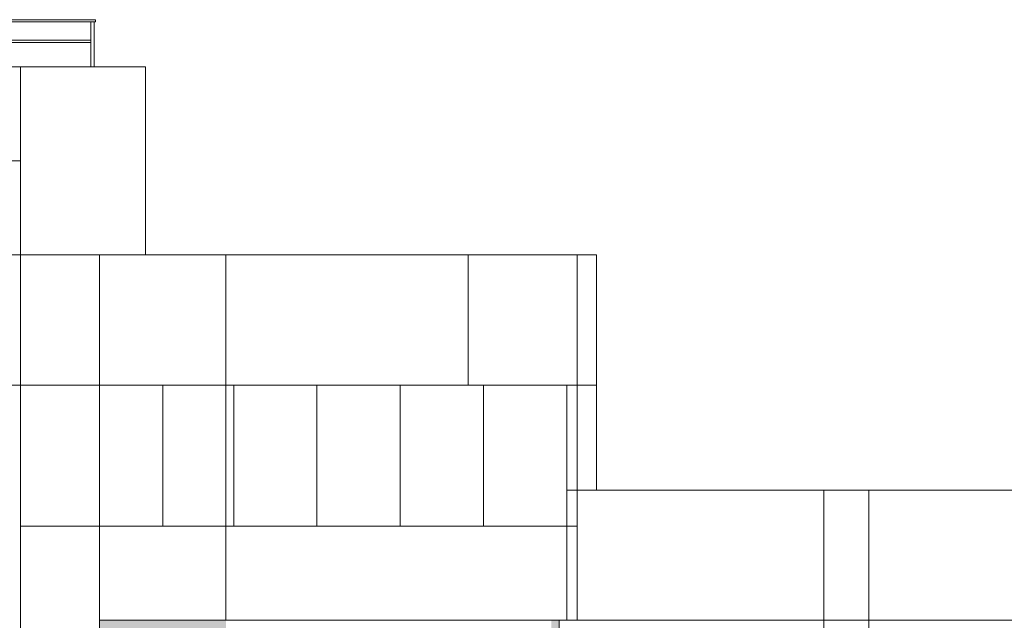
# Model space of a CAD drawing. Header units: millimetres. Extents: x -7244281 to -6602924, y 5765436 to 5938280.
# Tile 59 of 65: x -6636816 to -6624256, y 5834452 to 5842112. Entities that reach past the tile are written whole.
import ezdxf

# ---------------------------------------------------------------- set-up
doc = ezdxf.new("R2010")
doc.units = ezdxf.units.MM
doc.header["$MEASUREMENT"] = 0
doc.header["$XCLIPFRAME"] = 0
doc.layers.add('0_Ном._пера__1', color=7, linetype='Continuous', lineweight=0)
doc.layers.add('АР-Стены_внешние_.АР_Ном._пера__1', color=7, linetype='Continuous', lineweight=0)
doc.layers.add('0_Ном._пера__161', color=7, linetype='Continuous', lineweight=13, true_color=0x6a6a6a)
picture_1 = doc.add_image_def('image3.png', size_in_pixel=(877, 829))
picture_2 = doc.add_image_def('image2.png', size_in_pixel=(882, 833))
picture_3 = doc.add_image_def('image1.png', size_in_pixel=(729, 823))
picture_4 = doc.add_image_def('image6.png', size_in_pixel=(882, 837))

msp = doc.modelspace()

# ---------------------------------------------------------------- hatches: boundary and pattern name
at = {"layer": '0_Ном._пера__161', "linetype": 'Continuous', "lineweight": 0, "true_color": 0x696969}
for points in [[(-6634186.205, 5834452.474), (-6635796, 5834452.474), (-6635796, 5834352.474), (-6635696.184, 5834352.474), (-6635041.184, 5834352.474), (-6634941.184, 5834352.474), (-6634286.184, 5834352.474), (-6634186.205, 5834352.474)], [(-6630036.176, 5834452.474), (-6630036.176, 5832652.474), (-6629936.163, 5832652.474), (-6629936.163, 5834452.474)]]:
    msp.add_hatch(color=251, dxfattribs=at).paths.add_polyline_path(points)

# ---------------------------------------------------------------- linework, layer by layer
at = {"layer": '0_Ном._пера__1', "color": 7, "linetype": 'Continuous', "lineweight": 0}
for p, q in [((-6634991.184, 5835652.474), (-6634991.184, 5837452.474)), ((-6634086.227, 5835652.474), (-6634086.227, 5837452.474)), ((-6633023.65, 5835652.474), (-6633023.65, 5837452.474)), ((-6631961.073, 5835652.474), (-6631961.073, 5837452.474)), ((-6630898.496, 5835652.474), (-6630898.496, 5837452.474)), ((-6629835.919, 5835652.474), (-6629835.919, 5837452.474))]:
    msp.add_line(p, q, dxfattribs=at)
for points in [[(-6646565.973, 5841512.474), (-6636806, 5841512.474), (-6636806, 5778652.474), (-6646565.973, 5778652.474)], [(-6636806, 5841512.474), (-6646565.973, 5841512.474), (-6646565.973, 5837452.474), (-6636806, 5837452.474)], [(-6640246.091, 5841512.474), (-6636806, 5841512.474), (-6636806, 5840312.474), (-6640246.091, 5840312.474)], [(-6635212.102, 5841512.474), (-6636806, 5841512.474), (-6636806, 5839112.512), (-6635212.102, 5839112.512)], [(-6636806, 5841512.474), (-6635212.102, 5841512.474), (-6635212.102, 5839112.512), (-6636806, 5839112.512)], [(-6640246.091, 5839112.512), (-6640246.091, 5840312.474), (-6636806, 5840312.474), (-6636806, 5839112.512)], [(-6635796, 5839112.512), (-6636806, 5839112.512), (-6636806, 5837452.474), (-6635796, 5837452.474)], [(-6634186.205, 5839112.512), (-6635796, 5839112.512), (-6635796, 5837452.474), (-6634186.205, 5837452.474)], [(-6629456.302, 5839112.512), (-6634186.205, 5839112.512), (-6634186.205, 5837452.474), (-6629835.919, 5837452.474), (-6629835.919, 5836112.474), (-6629456.302, 5836112.474)], [(-6635796, 5837452.474), (-6636806, 5837452.474), (-6636806, 5835652.474), (-6635796, 5835652.474)], [(-6626556.061, 5836112.474), (-6629835.919, 5836112.474), (-6629835.919, 5834452.474), (-6626556.061, 5834452.474)], [(-6625985.501, 5836112.474), (-6626556.061, 5836112.474), (-6626556.061, 5834452.474), (-6625985.501, 5834452.474)], [(-6623530.571, 5836112.474), (-6625985.501, 5836112.474), (-6625985.501, 5834452.474), (-6623530.571, 5834452.474)], [(-6635796, 5835652.474), (-6636806, 5835652.474), (-6636806, 5832652.474), (-6635796, 5832652.474)], [(-6634186.205, 5835652.474), (-6635796, 5835652.474), (-6635796, 5834452.474), (-6634186.205, 5834452.474)], [(-6629835.919, 5835652.474), (-6634186.205, 5835652.474), (-6634186.205, 5834452.474), (-6629835.919, 5834452.474)], [(-6625985.501, 5834452.474), (-6626556.061, 5834452.474), (-6626556.061, 5832652.474), (-6625985.501, 5832652.474)]]:
    msp.add_lwpolyline(points, close=True, dxfattribs=at)
for points in [[(-6631093.882, 5839112.512), (-6631093.882, 5837452.474)], [(-6629456.302, 5837452.474), (-6629835.919, 5837452.474)]]:
    msp.add_lwpolyline(points, dxfattribs=at)
at = {"layer": '0_Ном._пера__1', "color": 7, "linetype": 'Continuous', "lineweight": 0, "flags": 128}
for points in [[(-6635796, 5837452.474), (-6635796, 5835652.474), (-6634186.205, 5835652.474), (-6634186.205, 5837452.474)], [(-6634086.227, 5837452.474), (-6634086.227, 5835652.474), (-6629835.919, 5835652.474), (-6629835.919, 5837452.474)], [(-6629936.163, 5834452.474), (-6629936.163, 5832652.475), (-6626556.061, 5832652.475), (-6626556.061, 5834452.474)]]:
    msp.add_lwpolyline(points, close=True, dxfattribs=at)
at = {"layer": 'АР-Стены_внешние_.АР_Ном._пера__1', "color": 7, "linetype": 'Continuous', "lineweight": 0}
for points in [[(-6646697.052, 5842083.359), (-6635847.102, 5842083.359), (-6635847.102, 5842112.474), (-6646697.052, 5842112.474)], [(-6646637.052, 5841823.317), (-6635907.102, 5841823.317), (-6635907.102, 5841852.432), (-6646637.052, 5841852.432)]]:
    msp.add_lwpolyline(points, close=True, dxfattribs=at)
msp.add_lwpolyline([(-6635907.102, 5841512.474), (-6635907.102, 5842083.359), (-6635867.102, 5842083.359), (-6635867.102, 5841512.474)], dxfattribs=at)

# ---------------------------------------------------------------- pictures from other files: only their frames are drawn
at = {"linetype": 'Continuous', "lineweight": 0}
image = msp.add_image(picture_1, insert=(-6646565.973, 5778652.474), size_in_units=(9759.973, 62860), dxfattribs=at)
image.set_boundary_path([(-0.5, -0.5), (876.5, 828.5)])
image = msp.add_image(picture_1, insert=(-6636806, 5839112.512), size_in_units=(1593.898, 2399.962), dxfattribs=at)
image.set_boundary_path([(-0.5, -0.5), (876.5, 828.5)])
image = msp.add_image(picture_3, insert=(-6636806, 5837452.474), size_in_units=(1010, 1660.038), dxfattribs=at)
image.set_boundary_path([(-0.5, -0.5), (728.5, 822.5)])
image = msp.add_image(picture_3, insert=(-6635796, 5837452.474), size_in_units=(1609.795, 1660.038), dxfattribs=at)
image.set_boundary_path([(-0.5, -0.5), (728.5, 822.5)])
image = msp.add_image(picture_3, insert=(-6634186.205, 5837452.474), size_in_units=(4479.983, 1660.038), dxfattribs=at)
image.set_boundary_path([(-0.5, -0.5), (728.5, 822.5)])
image = msp.add_image(picture_3, insert=(-6629706.222, 5836112.474), size_in_units=(249.92, 3000.038), dxfattribs=at)
image.set_boundary_path([(-0.5, -0.5), (728.5, 822.5)])
image = msp.add_image(picture_2, insert=(-6636806, 5835652.474), size_in_units=(1010, 1800), dxfattribs=at)
image.set_boundary_path([(-0.5, -0.5), (881.5, 832.5)])
image = msp.add_image(picture_4, insert=(-6634186.205, 5835652.474), size_in_units=(99.978, 1800), dxfattribs=at)
image.set_boundary_path([(-0.5, -0.5), (881.5, 836.5)])
image = msp.add_image(picture_3, insert=(-6629835.919, 5835652.474), size_in_units=(129.697, 1800), dxfattribs=at)
image.set_boundary_path([(-0.5, -0.5), (728.5, 822.5)])
image = msp.add_image(picture_3, insert=(-6629835.919, 5834452.475), size_in_units=(3279.859, 1660), dxfattribs=at)
image.set_boundary_path([(-0.5, -0.5), (728.5, 822.5)])
image = msp.add_image(picture_2, insert=(-6626557.883, 5832652.474), size_in_units=(572.381, 3460), dxfattribs=at)
image.set_boundary_path([(-0.5, -0.5), (881.5, 832.5)])
image = msp.add_image(picture_3, insert=(-6625985.501, 5834452.474), size_in_units=(2455.025, 1660), dxfattribs=at)
image.set_boundary_path([(-0.5, -0.5), (728.5, 822.5)])
image = msp.add_image(picture_2, insert=(-6636806, 5832652.474), size_in_units=(1010, 3000), dxfattribs=at)
image.set_boundary_path([(-0.5, -0.5), (881.5, 832.5)])
image = msp.add_image(picture_3, insert=(-6635796, 5834452.474), size_in_units=(1609.795, 1200), dxfattribs=at)
image.set_boundary_path([(-0.5, -0.5), (728.5, 822.5)])
image = msp.add_image(picture_3, insert=(-6634186.205, 5834452.474), size_in_units=(4480.281, 1200), dxfattribs=at)
image.set_boundary_path([(-0.5, -0.5), (728.5, 822.5)])

doc.saveas('drawing.dxf')
